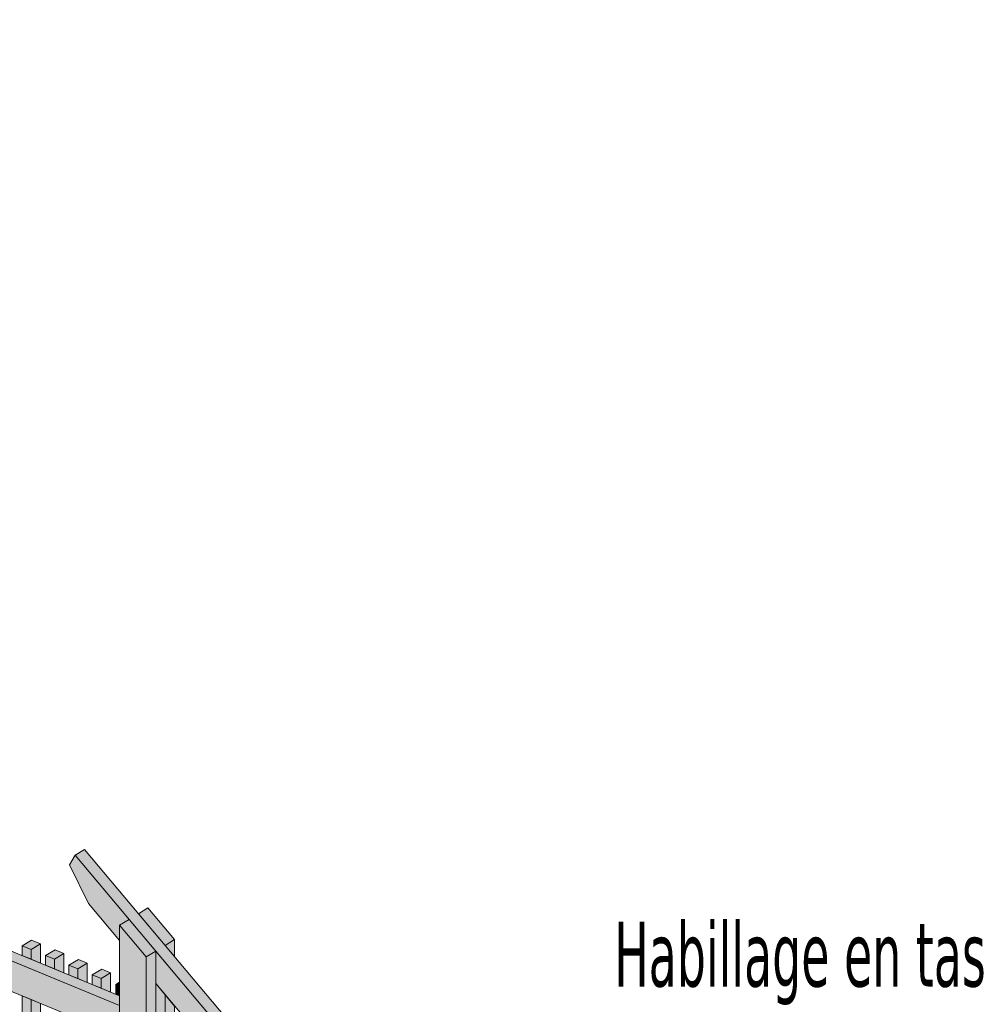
# Model space of a CAD drawing. Header units: millimetres. Extents: x 0 to 1517, y -116 to 725.
# Tile 210 of 256: x 904 to 941, y 637 to 675. Entities that reach past the tile are written whole.
import ezdxf

# ---------------------------------------------------------------- set-up
doc = ezdxf.new("R2010")
doc.units = ezdxf.units.MM
doc.layers.add('Ech.1_100', color=7, linetype='Continuous')
doc.styles.add('tahoma-', font='txt', dxfattribs={"height": 1})

msp = doc.modelspace()

# ---------------------------------------------------------------- hatches: boundary and pattern name
at = {"layer": 'Ech.1_100', "linetype": 'Continuous', "lineweight": 5, "true_color": 0xd4c4b3, "transparency": 33554687}
for points in [[(816.341, 674.483), (907.915, 636.661), (907.915, 637.034), (816.705, 674.705), (816.341, 674.483)], [(907.915, 636.661), (891.599, 643.4), (892.879, 641.695), (907.915, 635.485), (907.915, 636.661)], [(906.56, 642.685), (906.196, 642.463), (936.712, 606.15), (937.076, 606.372), (906.56, 642.685)], [(907.915, 639.76), (908.28, 639.983), (906.196, 642.463), (905.985, 642.088), (906.711, 640.599), (907.915, 639.166), (907.915, 639.76)], [(924.239, 619.741), (925.336, 619.687), (909.307, 638.76), (909.307, 637.509), (924.239, 619.741)]]:
    msp.add_hatch(color=9, dxfattribs=at).paths.add_polyline_path(points)
at = {"layer": 'Ech.1_100', "linetype": 'Continuous', "lineweight": 5, "true_color": 0xe0c8b3, "transparency": 33554687}
for points in [[(909.008, 640.428), (908.644, 640.205), (909.672, 638.982), (910.036, 639.205), (909.008, 640.428)], [(908.28, 639.983), (907.915, 639.76), (908.943, 638.538), (909.307, 638.76), (908.28, 639.983)], [(907.915, 623.115), (908.018, 623.103), (908.84, 622.535), (908.84, 621.522), (907.915, 620.957), (907.915, 612.954), (908.943, 612.244), (908.943, 638.538), (907.915, 639.76), (907.915, 631.304), (908.018, 631.366), (908.84, 630.799), (908.84, 629.886), (907.915, 629.321), (907.915, 623.115)], [(910.036, 639.205), (909.672, 638.982), (910.036, 638.549), (910.036, 639.205)], [(908.943, 622.363), (909.307, 622.586), (909.307, 638.76), (908.943, 638.538), (908.943, 622.363)], [(909.672, 636.309), (910.036, 636.158), (910.036, 636.642), (909.672, 637.076), (909.672, 636.309)]]:
    msp.add_hatch(color=9, dxfattribs=at).paths.add_polyline_path(points)
at = {"layer": 'Ech.1_100', "linetype": 'Continuous', "lineweight": 5, "true_color": 0xeaddd7, "transparency": 33554687}
for points in [[(904.155, 638.96), (904.498, 638.818), (904.862, 639.041), (904.52, 639.182), (904.155, 638.96)], [(904.498, 638.818), (904.155, 638.96), (904.155, 638.587), (904.498, 638.445), (904.498, 638.818)], [(904.498, 638.445), (904.862, 638.295), (904.862, 639.041), (904.498, 638.818), (904.498, 638.445)], [(905.764, 638.668), (905.422, 638.81), (905.057, 638.587), (905.4, 638.446), (905.764, 638.668)], [(905.4, 638.446), (905.057, 638.587), (905.057, 638.214), (905.4, 638.073), (905.4, 638.446)], [(905.4, 638.073), (905.764, 637.922), (905.764, 638.668), (905.4, 638.446), (905.4, 638.073)], [(906.666, 638.296), (906.324, 638.437), (905.959, 638.215), (906.302, 638.073), (906.666, 638.296)], [(906.302, 638.073), (905.959, 638.215), (905.959, 637.842), (906.302, 637.7), (906.302, 638.073)], [(906.302, 637.7), (906.666, 637.55), (906.666, 638.296), (906.302, 638.073), (906.302, 637.7)], [(906.861, 637.842), (907.204, 637.701), (907.568, 637.923), (907.226, 638.065), (906.861, 637.842)], [(907.204, 637.701), (906.861, 637.842), (906.861, 637.469), (907.204, 637.328), (907.204, 637.701)], [(907.204, 637.328), (907.568, 637.177), (907.568, 637.923), (907.204, 637.701), (907.204, 637.328)], [(907.764, 637.47), (907.915, 637.407), (907.915, 637.562), (907.764, 637.47)], [(907.915, 637.407), (907.764, 637.47), (907.764, 637.097), (907.915, 637.034), (907.915, 637.407)], [(904.498, 636.897), (904.155, 637.038), (904.155, 629.007), (904.498, 629.216), (904.498, 636.897)], [(904.862, 636.746), (904.498, 636.897), (904.498, 629.216), (904.862, 629.439), (904.862, 636.746)]]:
    msp.add_hatch(color=254, dxfattribs=at).paths.add_polyline_path(points)
at = {"layer": 'Ech.1_100', "linetype": 'Continuous', "lineweight": 5, "true_color": 0xf7d1b3, "transparency": 33554687}
msp.add_hatch(color=254, dxfattribs=at).paths.add_polyline_path([(909.307, 636.086), (909.672, 636.309), (909.672, 637.076), (909.307, 637.509), (909.307, 636.086)])

# ---------------------------------------------------------------- linework, layer by layer
at = {"layer": 'Ech.1_100', "color": 7, "linetype": 'Continuous', "lineweight": 5}
for points in [[(816.341, 674.483), (907.915, 636.661), (907.915, 637.034), (816.705, 674.705), (816.341, 674.483)], [(907.915, 636.661), (891.599, 643.4), (892.879, 641.695), (907.915, 635.485), (907.915, 636.661)], [(906.56, 642.685), (906.196, 642.463), (936.712, 606.15), (937.076, 606.372), (906.56, 642.685)], [(907.915, 639.76), (908.28, 639.983), (906.196, 642.463), (905.985, 642.088), (906.711, 640.599), (907.915, 639.166), (907.915, 639.76)], [(909.008, 640.428), (908.644, 640.205), (909.672, 638.982), (910.036, 639.205), (909.008, 640.428)], [(908.28, 639.983), (907.915, 639.76), (908.943, 638.538), (909.307, 638.76), (908.28, 639.983)], [(907.915, 623.115), (908.018, 623.103), (908.84, 622.535), (908.84, 621.522), (907.915, 620.957), (907.915, 612.954), (908.943, 612.244), (908.943, 638.538), (907.915, 639.76), (907.915, 631.304), (908.018, 631.366), (908.84, 630.799), (908.84, 629.886), (907.915, 629.321), (907.915, 623.115)], [(904.155, 638.96), (904.498, 638.818), (904.862, 639.041), (904.52, 639.182), (904.155, 638.96)], [(910.036, 639.205), (909.672, 638.982), (910.036, 638.549), (910.036, 639.205)], [(904.498, 638.818), (904.155, 638.96), (904.155, 638.587), (904.498, 638.445), (904.498, 638.818)], [(904.498, 638.445), (904.862, 638.295), (904.862, 639.041), (904.498, 638.818), (904.498, 638.445)], [(905.764, 638.668), (905.422, 638.81), (905.057, 638.587), (905.4, 638.446), (905.764, 638.668)], [(908.943, 622.363), (909.307, 622.586), (909.307, 638.76), (908.943, 638.538), (908.943, 622.363)], [(924.239, 619.741), (925.336, 619.687), (909.307, 638.76), (909.307, 637.509), (924.239, 619.741)], [(905.4, 638.446), (905.057, 638.587), (905.057, 638.214), (905.4, 638.073), (905.4, 638.446)], [(905.4, 638.073), (905.764, 637.922), (905.764, 638.668), (905.4, 638.446), (905.4, 638.073)], [(906.666, 638.296), (906.324, 638.437), (905.959, 638.215), (906.302, 638.073), (906.666, 638.296)], [(906.302, 638.073), (905.959, 638.215), (905.959, 637.842), (906.302, 637.7), (906.302, 638.073)], [(906.302, 637.7), (906.666, 637.55), (906.666, 638.296), (906.302, 638.073), (906.302, 637.7)], [(906.861, 637.842), (907.204, 637.701), (907.568, 637.923), (907.226, 638.065), (906.861, 637.842)], [(907.204, 637.701), (906.861, 637.842), (906.861, 637.469), (907.204, 637.328), (907.204, 637.701)], [(907.204, 637.328), (907.568, 637.177), (907.568, 637.923), (907.204, 637.701), (907.204, 637.328)], [(907.764, 637.47), (907.915, 637.407), (907.915, 637.562), (907.764, 637.47)], [(907.915, 637.407), (907.764, 637.47), (907.764, 637.097), (907.915, 637.034), (907.915, 637.407)], [(909.307, 636.086), (909.672, 636.309), (909.672, 637.076), (909.307, 637.509), (909.307, 636.086)], [(904.498, 636.897), (904.155, 637.038), (904.155, 629.007), (904.498, 629.216), (904.498, 636.897)], [(904.862, 636.746), (904.498, 636.897), (904.498, 629.216), (904.862, 629.439), (904.862, 636.746)], [(909.672, 636.309), (910.036, 636.158), (910.036, 636.642), (909.672, 637.076), (909.672, 636.309)]]:
    msp.add_lwpolyline(points, close=True, dxfattribs=at)

# ---------------------------------------------------------------- texts
at = {"layer": 'Ech.1_100', "linetype": 'Continuous', "insert": (927.007, 639.896), "char_height": 2.5, "attachment_point": 1, "style": 'tahoma-'}
msp.add_mtext('\\C36;\\fTahoma|b0|i0;\\W0.600000;Habillage en tasseau bois', dxfattribs=at)

doc.saveas('drawing.dxf')
